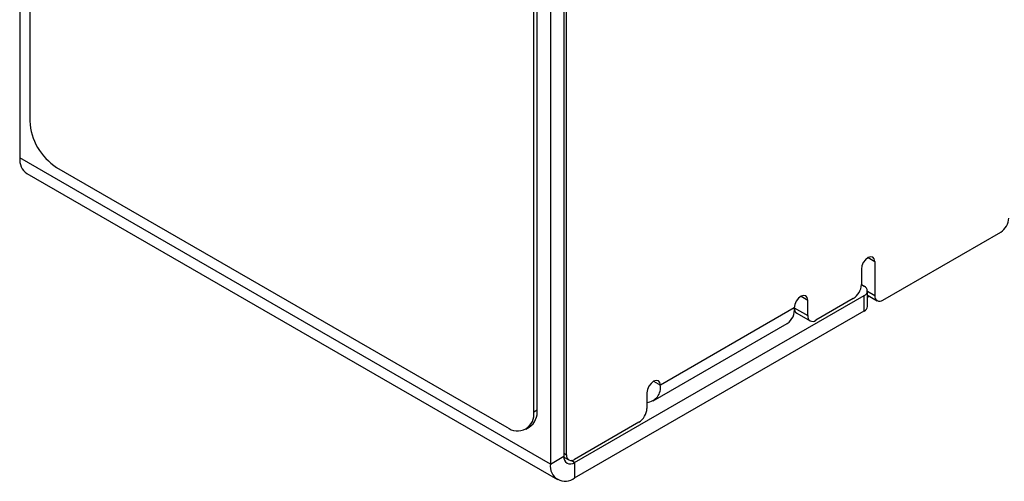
# Model space of a CAD drawing. Header units: millimetres. Extents: x 0 to 420, y 0 to 297.
# Tile 10 of 22: x 320 to 346, y 185 to 197. Entities that reach past the tile are written whole.
import ezdxf

# ---------------------------------------------------------------- set-up
doc = ezdxf.new("R2010")
doc.units = ezdxf.units.MM

msp = doc.modelspace()

# ---------------------------------------------------------------- linework, layer by layer
at = {"color": 7, "linetype": 'Continuous', "lineweight": 25}
for p, q in [((333.31, 186.398), (333.31, 234.737)), ((319.928, 232.866), (319.928, 194.021)), ((333.222, 186.347), (333.222, 225.194)), ((319.663, 216.076), (319.663, 193.047)), ((334.018, 208.197), (334.018, 185.169)), ((333.664, 207.993), (333.664, 184.965)), ((334.087, 185.21), (334.087, 207.912)), ((333.664, 184.965), (319.663, 193.047)), ((320.636, 192.796), (332.515, 185.938)), ((319.85, 192.635), (333.85, 184.553)), ((342.431, 189.292), (345.542, 191.088)), ((342.219, 190.313), (342.219, 189.415)), ((341.865, 190.109), (341.865, 189.701)), ((341.865, 189.701), (341.937, 189.659)), ((334.3, 185.005), (341.937, 189.414)), ((341.937, 189.006), (341.937, 189.414)), ((342.025, 189.128), (342.025, 189.536)), ((342.025, 189.425), (342.281, 189.277)), ((342.079, 189.394), (342.025, 189.363)), ((340.451, 188.884), (340.451, 189.292)), ((341.653, 189.333), (340.663, 188.762)), ((334.3, 184.597), (341.937, 189.006)), ((340.097, 189.088), (336.562, 187.047)), ((340.097, 189.088), (340.451, 188.884)), ((340.159, 188.951), (340.513, 188.747)), ((336.375, 186.635), (339.911, 188.676)), ((336.208, 186.843), (336.208, 186.435)), ((333.222, 186.347), (333.31, 186.398)), ((335.996, 186.068), (334.299, 185.088)), ((333.015, 185.889), (333.103, 185.94)), ((333.664, 184.965), (334.018, 185.169)), ((334.018, 185.149), (334.149, 185.073)), ((334.3, 185.005), (334.3, 184.597))]:
    msp.add_line(p, q, dxfattribs=at)
at = {"color": 8, "linetype": 'Continuous', "lineweight": 25}
for p, q in [((342.042, 190.415), (342.219, 190.313)), ((340.274, 189.395), (340.451, 189.292)), ((342.025, 189.527), (342.219, 189.415)), ((336.385, 187.149), (336.562, 187.047)), ((334.018, 185.25), (334.087, 185.21)), ((334.3, 185.005), (334.208, 185.059))]:
    msp.add_line(p, q, dxfattribs=at)
at = {"color": 7, "linetype": 'Continuous', "lineweight": 25, "flags": 128}
for points in [[(342.219, 190.313), (342.205, 190.383), (342.167, 190.427), (342.11, 190.439), (342.042, 190.415), (341.974, 190.36), (341.917, 190.283), (341.879, 190.195), (341.865, 190.109)], [(340.451, 189.292), (340.437, 189.363), (340.399, 189.407), (340.342, 189.418), (340.274, 189.395), (340.206, 189.34), (340.149, 189.263), (340.111, 189.174), (340.097, 189.088)], [(336.562, 187.047), (336.548, 187.118), (336.51, 187.162), (336.453, 187.173), (336.385, 187.149), (336.317, 187.095), (336.26, 187.017), (336.222, 186.929), (336.208, 186.843)]]:
    msp.add_lwpolyline(points, dxfattribs=at)
at = {"color": 7, "linetype": 'Continuous', "lineweight": 25}
for centre, radius, start, end in [((321.464, 194.091), 1.537, 182.6055, 237.3945), ((320.104, 192.998), 0.444, 173.7021, 234.9869), ((345.294, 191.477), 0.461, 302.6054, 357.3946), ((341.405, 189.722), 0.461, 302.605, 357.3945), ((341.891, 189.536), 0.131, 290.784, 69.2166), ((342.348, 189.394), 0.131, 170.7856, 309.2024), ((341.875, 189.143), 0.151, 294.3746, 354.3057), ((339.672, 189.032), 0.429, 303.8157, 7.4964), ((340.234, 189.067), 0.138, 171.332, 237.3573), ((340.58, 188.863), 0.131, 170.7861, 309.2043), ((336.177, 186.982), 0.39, 274.5742, 9.6327), ((332.791, 186.277), 0.437, 230.7968, 9.2141), ((332.835, 186.337), 0.48, 304.0575, 7.2547), ((335.748, 186.456), 0.461, 302.6055, 357.3945), ((334.216, 185.189), 0.131, 170.7861, 309.2043), ((334.052, 184.902), 0.393, 170.7865, 309.2032), ((334.19, 185.141), 0.175, 170.7867, 309.2035)]:
    msp.add_arc(centre, radius, start, end, dxfattribs=at)

doc.saveas('drawing.dxf')
